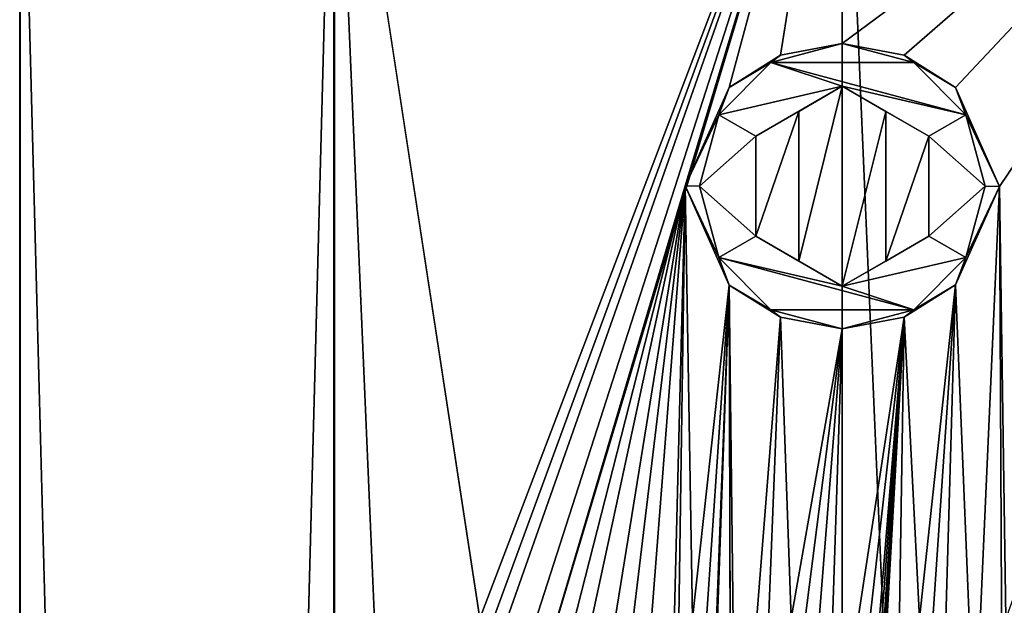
# Model space of a CAD drawing. Header units: millimetres. Extents: x -142 to 33, y -189 to 10.
# Tile 34 of 56: x -120 to -108, y -19 to -12. Entities that reach past the tile are written whole.
import ezdxf

# ---------------------------------------------------------------- set-up
doc = ezdxf.new("R2010")
doc.units = ezdxf.units.MM
doc.header["$LTSCALE"] = 52.148148
for name, color, linetype in [('145', 7, 'CONTINUOUS'), ('146', 7, 'CONTINUOUS'), ('247', 7, 'CONTINUOUS'), ('248', 7, 'CONTINUOUS'), ('249', 7, 'CONTINUOUS'), ('250', 7, 'CONTINUOUS'), ('251', 7, 'CONTINUOUS'), ('252', 7, 'CONTINUOUS'), ('253', 7, 'CONTINUOUS'), ('254', 7, 'CONTINUOUS'), ('255', 7, 'CONTINUOUS')]:
    doc.layers.add(name, color=color, linetype=linetype)

msp = doc.modelspace()

# ---------------------------------------------------------------- linework, layer by layer
at = {"layer": '145', "color": 254, "linetype": 'Continuous', "true_color": 0xe6e6e6}
for points in [[(-110, -145.359, -10), (-105.865, -19, -9.105), (-104.129, -8, -8.095), (-110, -145.359, -10)], [(-110, -12.35, -10), (-110, -8, -10), (-104.129, -8, -8.095), (-110, -12.35, -10)], [(-109.284, -12.485, -9.974), (-110, -12.35, -10), (-104.129, -8, -8.095), (-109.284, -12.485, -9.974)], [(-104.122, -145.359, -8.09), (-110, -145.359, -10), (-104.129, -8, -8.095), (-104.122, -145.359, -8.09)], [(-110, -145.359, 10), (-104.122, -145.359, 8.09), (-110, -8, 10), (-110, -145.359, 10)], [(-110, -8, 10), (-104.122, -145.359, 8.09), (-104.119, -8, 8.087), (-110, -8, 10)], [(-108.693, -12.858, -9.914), (-109.284, -12.485, -9.974), (-104.129, -8, -8.095), (-108.693, -12.858, -9.914)], [(-108.184, -14.005, -9.834), (-108.693, -12.858, -9.914), (-104.129, -8, -8.095), (-108.184, -14.005, -9.834)], [(-108.111, -19, -9.82), (-108.184, -14.005, -9.834), (-104.129, -8, -8.095), (-108.111, -19, -9.82)], [(-108.691, -15.14, -9.914), (-108.184, -14.005, -9.834), (-108.471, -20.506, -9.882), (-108.691, -15.14, -9.914)], [(-108.471, -20.506, -9.882), (-108.184, -14.005, -9.834), (-108.143, -22, -9.826), (-108.471, -20.506, -9.882)], [(-108.184, -14.005, -9.834), (-108.111, -19, -9.82), (-108.143, -22, -9.826), (-108.184, -14.005, -9.834)], [(-109.286, -15.516, -9.975), (-108.691, -15.14, -9.914), (-109.108, -19, -9.96), (-109.286, -15.516, -9.975)], [(-109.108, -19, -9.96), (-108.691, -15.14, -9.914), (-108.955, -19, -9.945), (-109.108, -19, -9.96)], [(-108.955, -19, -9.945), (-108.691, -15.14, -9.914), (-108.802, -19, -9.928), (-108.955, -19, -9.945)], [(-108.802, -19, -9.928), (-108.691, -15.14, -9.914), (-108.471, -20.506, -9.882), (-108.802, -19, -9.928)], [(-110, -15.65, -10), (-109.286, -15.516, -9.975), (-110, -20.205, -10), (-110, -15.65, -10)], [(-110, -20.205, -10), (-109.286, -15.516, -9.975), (-109.88, -20.746, -9.999), (-110, -20.205, -10)], [(-109.88, -20.746, -9.999), (-109.286, -15.516, -9.975), (-109.759, -21.286, -9.997), (-109.88, -20.746, -9.999)], [(-109.759, -21.286, -9.997), (-109.286, -15.516, -9.975), (-109.724, -21.458, -9.996), (-109.759, -21.286, -9.997)], [(-109.724, -21.458, -9.996), (-109.286, -15.516, -9.975), (-109.689, -21.638, -9.995), (-109.724, -21.458, -9.996)], [(-109.689, -21.638, -9.995), (-109.286, -15.516, -9.975), (-109.655, -21.473, -9.994), (-109.689, -21.638, -9.995)], [(-109.655, -21.473, -9.994), (-109.286, -15.516, -9.975), (-109.614, -21.286, -9.993), (-109.655, -21.473, -9.994)], [(-109.614, -21.286, -9.993), (-109.286, -15.516, -9.975), (-109.36, -20.142, -9.98), (-109.614, -21.286, -9.993)], [(-109.36, -20.142, -9.98), (-109.286, -15.516, -9.975), (-109.108, -19, -9.96), (-109.36, -20.142, -9.98)]]:
    msp.add_3dface(points, dxfattribs=at)
at = {"layer": '146', "color": 254, "linetype": 'Continuous', "true_color": 0xe6e6e6}
for points in [[(-119.511, -145.359, 3.09), (-115.878, -145.359, 8.09), (-115.881, -8, 8.087), (-119.511, -145.359, 3.09)], [(-119.511, -145.359, -3.09), (-119.511, -145.359, 3.09), (-119.511, -8, 3.086), (-119.511, -145.359, -3.09)], [(-119.511, -8, 3.086), (-119.511, -145.359, 3.09), (-115.881, -8, 8.087), (-119.511, -8, 3.086)], [(-115.878, -145.359, -8.09), (-119.511, -145.359, -3.09), (-119.507, -8, -3.1), (-115.878, -145.359, -8.09)], [(-119.507, -8, -3.1), (-119.511, -145.359, -3.09), (-119.511, -8, 3.086), (-119.507, -8, -3.1)], [(-115.87, -8, -8.095), (-115.878, -145.359, -8.09), (-119.507, -8, -3.1), (-115.87, -8, -8.095)], [(-110, -145.359, 10), (-110, -8, 10), (-115.881, -8, 8.087), (-110, -145.359, 10)], [(-115.878, -145.359, 8.09), (-110, -145.359, 10), (-115.881, -8, 8.087), (-115.878, -145.359, 8.09)], [(-114.193, -19, -9.079), (-115.878, -145.359, -8.09), (-115.87, -8, -8.095), (-114.193, -19, -9.079)], [(-110, -8, -10), (-114.193, -19, -9.079), (-115.87, -8, -8.095), (-110, -8, -10)], [(-114.193, -19, -9.079), (-110, -8, -10), (-114.034, -19, -9.15), (-114.193, -19, -9.079)], [(-114.034, -19, -9.15), (-110, -8, -10), (-113.875, -19, -9.219), (-114.034, -19, -9.15)], [(-113.875, -19, -9.219), (-110, -8, -10), (-113.875, -20.04, -9.219), (-113.875, -19, -9.219)], [(-113.875, -20.04, -9.219), (-110, -8, -10), (-113.68, -20.277, -9.298), (-113.875, -20.04, -9.219)], [(-113.68, -20.277, -9.298), (-110, -8, -10), (-111.816, -13.995, -9.834), (-113.68, -20.277, -9.298)], [(-111.816, -13.995, -9.834), (-110, -8, -10), (-111.31, -12.86, -9.914), (-111.816, -13.995, -9.834)], [(-111.31, -12.86, -9.914), (-110, -8, -10), (-110.714, -12.484, -9.974), (-111.31, -12.86, -9.914)], [(-110, -8, -10), (-110, -12.35, -10), (-110.714, -12.484, -9.974), (-110, -8, -10)], [(-110, -12.845, -10), (-110, -15.155, -10), (-110.502, -14.865, -9.987), (-110, -12.845, -10)], [(-110.502, -13.135, -9.987), (-110, -12.845, -10), (-110.502, -14.865, -9.987), (-110.502, -13.135, -9.987)], [(-109.498, -13.135, -9.987), (-110, -15.155, -10), (-110, -12.845, -10), (-109.498, -13.135, -9.987)], [(-111, -13.423, -9.95), (-110.502, -13.135, -9.987), (-111, -14.577, -9.95), (-111, -13.423, -9.95)], [(-111, -14.577, -9.95), (-110.502, -13.135, -9.987), (-110.502, -14.865, -9.987), (-111, -14.577, -9.95)], [(-109.498, -14.865, -9.987), (-110, -15.155, -10), (-109.498, -13.135, -9.987), (-109.498, -14.865, -9.987)], [(-109, -13.423, -9.95), (-109.498, -14.865, -9.987), (-109.498, -13.135, -9.987), (-109, -13.423, -9.95)], [(-109, -14.577, -9.95), (-109.498, -14.865, -9.987), (-109, -13.423, -9.95), (-109, -14.577, -9.95)], [(-113.482, -20.518, -9.374), (-113.68, -20.277, -9.298), (-111.816, -13.995, -9.834), (-113.482, -20.518, -9.374)], [(-113.061, -19.77, -9.52), (-113.482, -20.518, -9.374), (-111.816, -13.995, -9.834), (-113.061, -19.77, -9.52)], [(-112.627, -19, -9.649), (-113.061, -19.77, -9.52), (-111.816, -13.995, -9.834), (-112.627, -19, -9.649)], [(-112.419, -19, -9.703), (-112.627, -19, -9.649), (-111.816, -13.995, -9.834), (-112.419, -19, -9.703)], [(-112.208, -19, -9.753), (-112.419, -19, -9.703), (-111.816, -13.995, -9.834), (-112.208, -19, -9.753)], [(-112.068, -24, -9.784), (-112.208, -19, -9.753), (-111.816, -13.995, -9.834), (-112.068, -24, -9.784)], [(-111.889, -19, -9.82), (-112.068, -24, -9.784), (-111.816, -13.995, -9.834), (-111.889, -19, -9.82)], [(-111.731, -19, -9.849), (-111.889, -19, -9.82), (-111.816, -13.995, -9.834), (-111.731, -19, -9.849)], [(-111.307, -15.143, -9.914), (-111.731, -19, -9.849), (-111.816, -13.995, -9.834), (-111.307, -15.143, -9.914)], [(-115.878, -145.359, -8.09), (-111.572, -22, -9.876), (-111.307, -15.143, -9.914), (-115.878, -145.359, -8.09)], [(-111.282, -24.964, -9.918), (-115.878, -145.359, -8.09), (-111.307, -15.143, -9.914), (-111.282, -24.964, -9.918)], [(-111.572, -19, -9.876), (-111.731, -19, -9.849), (-111.307, -15.143, -9.914), (-111.572, -19, -9.876)], [(-111.572, -22, -9.876), (-111.572, -19, -9.876), (-111.307, -15.143, -9.914), (-111.572, -22, -9.876)], [(-111.229, -22, -9.924), (-111.282, -24.964, -9.918), (-111.307, -15.143, -9.914), (-111.229, -22, -9.924)], [(-110.715, -15.515, -9.974), (-111.229, -22, -9.924), (-111.307, -15.143, -9.914), (-110.715, -15.515, -9.974)], [(-110.912, -20.503, -9.958), (-111.229, -22, -9.924), (-110.715, -15.515, -9.974), (-110.912, -20.503, -9.958)], [(-110.593, -19, -9.982), (-110.912, -20.503, -9.958), (-110.715, -15.515, -9.974), (-110.593, -19, -9.982)], [(-110, -15.65, -10), (-110.593, -19, -9.982), (-110.715, -15.515, -9.974), (-110, -15.65, -10)], [(-110.593, -19, -9.982), (-110, -15.65, -10), (-110.431, -19, -9.991), (-110.593, -19, -9.982)], [(-110.431, -19, -9.991), (-110, -15.65, -10), (-110.268, -19, -9.996), (-110.431, -19, -9.991)], [(-110.268, -19, -9.996), (-110, -15.65, -10), (-110.134, -19.602, -9.999), (-110.268, -19, -9.996)], [(-110, -15.65, -10), (-110, -20.205, -10), (-110.134, -19.602, -9.999), (-110, -15.65, -10)]]:
    msp.add_3dface(points, dxfattribs=at)
at = {"layer": '247', "linetype": 'Continuous'}
for points in [[(-110, -12.35, -10), (-109.175, -12.571, -10), (-110.825, -12.571, -10), (-110, -12.35, -10)], [(-110.825, -12.571, -10), (-110, -12.845, -10), (-111.429, -13.175, -10), (-110.825, -12.571, -10)], [(-108.571, -13.175, -10), (-110, -12.845, -10), (-110.825, -12.571, -10), (-108.571, -13.175, -10)], [(-109.175, -12.571, -10), (-108.571, -13.175, -10), (-110.825, -12.571, -10), (-109.175, -12.571, -10)], [(-111.429, -13.175, -10), (-110, -12.845, -10), (-111, -13.423, -10), (-111.429, -13.175, -10)], [(-110, -12.845, -10), (-108.571, -13.175, -10), (-109, -13.423, -10), (-110, -12.845, -10)], [(-111.65, -14, -10), (-111.429, -13.175, -10), (-111, -13.423, -10), (-111.65, -14, -10)], [(-108.571, -13.175, -10), (-108.35, -14, -10), (-109, -13.423, -10), (-108.571, -13.175, -10)], [(-111, -14.577, -10), (-111.65, -14, -10), (-111, -13.423, -10), (-111, -14.577, -10)], [(-108.35, -14, -10), (-109, -14.577, -10), (-109, -13.423, -10), (-108.35, -14, -10)], [(-111.429, -14.825, -10), (-111.65, -14, -10), (-111, -14.577, -10), (-111.429, -14.825, -10)], [(-108.35, -14, -10), (-108.571, -14.825, -10), (-109, -14.577, -10), (-108.35, -14, -10)], [(-110, -15.155, -10), (-111.429, -14.825, -10), (-111, -14.577, -10), (-110, -15.155, -10)], [(-108.571, -14.825, -10), (-110, -15.155, -10), (-109, -14.577, -10), (-108.571, -14.825, -10)], [(-110, -15.155, -10), (-109.175, -15.429, -10), (-111.429, -14.825, -10), (-110, -15.155, -10)], [(-111.429, -14.825, -10), (-109.175, -15.429, -10), (-110.825, -15.429, -10), (-111.429, -14.825, -10)], [(-109.175, -15.429, -10), (-110, -15.155, -10), (-108.571, -14.825, -10), (-109.175, -15.429, -10)], [(-109.175, -15.429, -10), (-110, -15.65, -10), (-110.825, -15.429, -10), (-109.175, -15.429, -10)]]:
    msp.add_3dface(points, dxfattribs=at)
at = {"layer": '248', "linetype": 'Continuous'}
for points in [[(-110, -12.35, -10), (-109.284, -12.485, -9.974), (-109.175, -12.571, -10), (-110, -12.35, -10)], [(-109.284, -12.485, -9.974), (-108.693, -12.858, -9.914), (-109.175, -12.571, -10), (-109.284, -12.485, -9.974)], [(-108.693, -12.858, -9.914), (-108.571, -13.175, -10), (-109.175, -12.571, -10), (-108.693, -12.858, -9.914)], [(-108.693, -12.858, -9.914), (-108.184, -14.005, -9.834), (-108.571, -13.175, -10), (-108.693, -12.858, -9.914)], [(-108.184, -14.005, -9.834), (-108.35, -14, -10), (-108.571, -13.175, -10), (-108.184, -14.005, -9.834)], [(-108.184, -14.005, -9.834), (-108.571, -14.825, -10), (-108.35, -14, -10), (-108.184, -14.005, -9.834)], [(-108.184, -14.005, -9.834), (-108.691, -15.14, -9.914), (-108.571, -14.825, -10), (-108.184, -14.005, -9.834)], [(-108.691, -15.14, -9.914), (-109.175, -15.429, -10), (-108.571, -14.825, -10), (-108.691, -15.14, -9.914)], [(-108.691, -15.14, -9.914), (-109.286, -15.516, -9.975), (-109.175, -15.429, -10), (-108.691, -15.14, -9.914)], [(-109.286, -15.516, -9.975), (-110, -15.65, -10), (-109.175, -15.429, -10), (-109.286, -15.516, -9.975)]]:
    msp.add_3dface(points, dxfattribs=at)
at = {"layer": '249', "linetype": 'Continuous'}
for points in [[(-110.714, -12.484, -9.974), (-110, -12.35, -10), (-110.825, -12.571, -10), (-110.714, -12.484, -9.974)], [(-111.31, -12.86, -9.914), (-110.714, -12.484, -9.974), (-110.825, -12.571, -10), (-111.31, -12.86, -9.914)], [(-111.31, -12.86, -9.914), (-110.825, -12.571, -10), (-111.429, -13.175, -10), (-111.31, -12.86, -9.914)], [(-111.816, -13.995, -9.834), (-111.31, -12.86, -9.914), (-111.429, -13.175, -10), (-111.816, -13.995, -9.834)], [(-111.816, -13.995, -9.834), (-111.429, -13.175, -10), (-111.65, -14, -10), (-111.816, -13.995, -9.834)], [(-111.307, -15.143, -9.914), (-111.816, -13.995, -9.834), (-111.429, -14.825, -10), (-111.307, -15.143, -9.914)], [(-111.816, -13.995, -9.834), (-111.65, -14, -10), (-111.429, -14.825, -10), (-111.816, -13.995, -9.834)], [(-111.307, -15.143, -9.914), (-111.429, -14.825, -10), (-110.825, -15.429, -10), (-111.307, -15.143, -9.914)], [(-110.715, -15.515, -9.974), (-111.307, -15.143, -9.914), (-110.825, -15.429, -10), (-110.715, -15.515, -9.974)], [(-110, -15.65, -10), (-110.715, -15.515, -9.974), (-110.825, -15.429, -10), (-110, -15.65, -10)]]:
    msp.add_3dface(points, dxfattribs=at)
at = {"layer": '250', "linetype": 'Continuous'}
for points in [[(-110, -15.155, -10), (-109.498, -14.865, -9.987), (-109, -14.577, -10), (-110, -15.155, -10)], [(-109.498, -14.865, -9.987), (-109, -14.577, -9.95), (-109, -14.577, -10), (-109.498, -14.865, -9.987)]]:
    msp.add_3dface(points, dxfattribs=at)
at = {"layer": '251', "linetype": 'Continuous'}
for points in [[(-110.502, -14.865, -9.987), (-110, -15.155, -10), (-111, -14.577, -10), (-110.502, -14.865, -9.987)], [(-111, -14.577, -9.95), (-110.502, -14.865, -9.987), (-111, -14.577, -10), (-111, -14.577, -9.95)]]:
    msp.add_3dface(points, dxfattribs=at)
at = {"layer": '252', "linetype": 'Continuous'}
for points in [[(-111, -13.423, -9.95), (-111, -14.577, -9.95), (-111, -13.423, -10), (-111, -13.423, -9.95)], [(-111, -14.577, -9.95), (-111, -14.577, -10), (-111, -13.423, -10), (-111, -14.577, -9.95)]]:
    msp.add_3dface(points, dxfattribs=at)
at = {"layer": '253', "linetype": 'Continuous'}
for points in [[(-110, -12.845, -10), (-110.502, -13.135, -9.987), (-111, -13.423, -10), (-110, -12.845, -10)], [(-110.502, -13.135, -9.987), (-111, -13.423, -9.95), (-111, -13.423, -10), (-110.502, -13.135, -9.987)]]:
    msp.add_3dface(points, dxfattribs=at)
at = {"layer": '254', "linetype": 'Continuous'}
for points in [[(-109.498, -13.135, -9.987), (-110, -12.845, -10), (-109, -13.423, -10), (-109.498, -13.135, -9.987)], [(-109, -13.423, -9.95), (-109.498, -13.135, -9.987), (-109, -13.423, -10), (-109, -13.423, -9.95)]]:
    msp.add_3dface(points, dxfattribs=at)
at = {"layer": '255', "linetype": 'Continuous'}
for points in [[(-109, -14.577, -9.95), (-109, -13.423, -9.95), (-109, -14.577, -10), (-109, -14.577, -9.95)], [(-109, -14.577, -10), (-109, -13.423, -9.95), (-109, -13.423, -10), (-109, -14.577, -10)]]:
    msp.add_3dface(points, dxfattribs=at)

doc.saveas('drawing.dxf')
